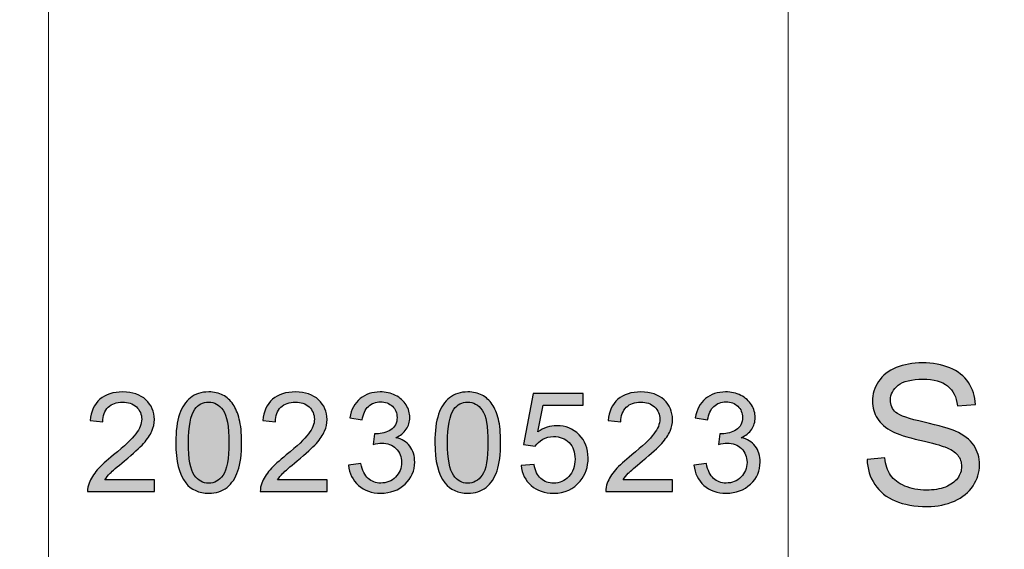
# Model space of a CAD drawing. Header units: millimetres. Extents: x -296 to 295, y -209 to 209.
# Tile 79 of 123: x 111.93 to 124.48, y -184.43 to -177.69. Entities that reach past the tile are written whole.
import ezdxf

# ---------------------------------------------------------------- set-up
doc = ezdxf.new("R2010")
doc.units = ezdxf.units.MM
doc.header["$MEASUREMENT"] = 0
doc.layers.add('layer 1', color=7, linetype='Continuous')

msp = doc.modelspace()

# ---------------------------------------------------------------- hatches: boundary and pattern name
at = {"layer": 'layer 1'}
h = msp.add_hatch(color=250, dxfattribs=at)
edge = h.paths.add_edge_path()
edge.add_spline(control_points=[(122.728, -183.2909), (122.728, -183.2909), (122.9521, -183.2712), (122.9521, -183.2712), (122.9626, -183.3601), (122.9872, -183.4329), (123.0263, -183.4901), (123.0653, -183.5469), (123.1258, -183.593), (123.2075, -183.6284), (123.2894, -183.6634), (123.3816, -183.6811), (123.484, -183.6811), (123.575, -183.6811), (123.6552, -183.6679), (123.7249, -183.6412), (123.7945, -183.6144), (123.8461, -183.5778), (123.8801, -183.5313), (123.9141, -183.4848), (123.9313, -183.4342), (123.9313, -183.3798), (123.9313, -183.3247), (123.9149, -183.2765), (123.8821, -183.235), (123.8494, -183.1938), (123.7953, -183.1592), (123.7198, -183.1308), (123.6715, -183.1127), (123.5646, -183.0839), (123.3989, -183.0448), (123.2331, -183.0057), (123.1173, -182.9691), (123.0511, -182.9345), (122.965, -182.8901), (122.9013, -182.8349), (122.8593, -182.7695), (122.8169, -182.704), (122.796, -182.6304), (122.796, -182.5493), (122.796, -182.4596), (122.822, -182.376), (122.8736, -182.2987), (122.9252, -182.2209), (123.0003, -182.162), (123.0997, -182.1217), (123.1988, -182.0813), (123.3091, -182.0612), (123.4304, -182.0612), (123.5637, -182.0612), (123.6816, -182.0822), (123.7836, -182.1246), (123.8855, -182.1665), (123.964, -182.2287), (124.0189, -182.311), (124.0739, -182.3929), (124.1032, -182.4859), (124.1074, -182.5896), (124.1074, -182.5896), (123.8784, -182.6069), (123.8784, -182.6069), (123.8662, -182.4954), (123.8247, -182.411), (123.7538, -182.3542), (123.6829, -182.297), (123.578, -182.2686), (123.4395, -182.2686), (123.2952, -182.2686), (123.1899, -182.2945), (123.124, -182.3464), (123.0582, -182.3982), (123.0251, -182.4608), (123.0251, -182.5341), (123.0251, -182.5974), (123.0485, -182.6497), (123.0951, -182.6909), (123.1413, -182.7316), (123.2608, -182.774), (123.4546, -182.8168), (123.6485, -182.86), (123.7814, -182.8975), (123.8536, -182.9296), (123.9581, -182.9769), (124.0357, -183.0366), (124.0856, -183.1094), (124.1356, -183.1819), (124.1603, -183.2654), (124.1603, -183.3601), (124.1603, -183.4543), (124.133, -183.5424), (124.0781, -183.6255), (124.0231, -183.7087), (123.9446, -183.7733), (123.8419, -183.8194), (123.7391, -183.8655), (123.6237, -183.8885), (123.4949, -183.8885), (123.3321, -183.8885), (123.1958, -183.8651), (123.0859, -183.8186), (122.9755, -183.7721), (122.8895, -183.7021), (122.827, -183.6083), (122.7641, -183.5148), (122.7314, -183.4091), (122.728, -183.2909)], knot_values=[0, 0, 0, 0, 0.0285714, 0.0285714, 0.0285714, 0.0571429, 0.0571429, 0.0571429, 0.0857143, 0.0857143, 0.0857143, 0.1142857, 0.1142857, 0.1142857, 0.1428571, 0.1428571, 0.1428571, 0.1714286, 0.1714286, 0.1714286, 0.2, 0.2, 0.2, 0.2285714, 0.2285714, 0.2285714, 0.2571429, 0.2571429, 0.2571429, 0.2857143, 0.2857143, 0.2857143, 0.3142857, 0.3142857, 0.3142857, 0.3428571, 0.3428571, 0.3428571, 0.3714286, 0.3714286, 0.3714286, 0.4, 0.4, 0.4, 0.4285714, 0.4285714, 0.4285714, 0.4571429, 0.4571429, 0.4571429, 0.4857143, 0.4857143, 0.4857143, 0.5142857, 0.5142857, 0.5142857, 0.5428571, 0.5428571, 0.5428571, 0.5714286, 0.5714286, 0.5714286, 0.6, 0.6, 0.6, 0.6285714, 0.6285714, 0.6285714, 0.6571429, 0.6571429, 0.6571429, 0.6857143, 0.6857143, 0.6857143, 0.7142857, 0.7142857, 0.7142857, 0.7428571, 0.7428571, 0.7428571, 0.7714286, 0.7714286, 0.7714286, 0.8, 0.8, 0.8, 0.8285714, 0.8285714, 0.8285714, 0.8571429, 0.8571429, 0.8571429, 0.8857143, 0.8857143, 0.8857143, 0.9142857, 0.9142857, 0.9142857, 0.9428571, 0.9428571, 0.9428571, 0.9714286, 0.9714286, 0.9714286, 1, 1, 1, 1], degree=3, periodic=1)
h = msp.add_hatch(color=250, dxfattribs=at)
edge = h.paths.add_edge_path()
edge.add_spline(control_points=[(113.6519, -183.5506), (113.6519, -183.5506), (113.6519, -183.6988), (113.6519, -183.6988), (113.6519, -183.6988), (112.7997, -183.6988), (112.7997, -183.6988), (112.7985, -183.6615), (112.8048, -183.6256), (112.8183, -183.5909), (112.8401, -183.5342), (112.8752, -183.478), (112.9235, -183.423), (112.9717, -183.3681), (113.0406, -183.3046), (113.1302, -183.2325), (113.2695, -183.1199), (113.3642, -183.0309), (113.4137, -182.965), (113.4634, -182.8992), (113.4883, -182.8368), (113.4883, -182.778), (113.4883, -182.7166), (113.4659, -182.6649), (113.4209, -182.6225), (113.376, -182.5805), (113.3173, -182.5593), (113.245, -182.5593), (113.1685, -182.5593), (113.1075, -182.5817), (113.0616, -182.6263), (113.0157, -182.6707), (112.9927, -182.7325), (112.9921, -182.8116), (112.9921, -182.8116), (112.8302, -182.7957), (112.8302, -182.7957), (112.8413, -182.6769), (112.8833, -182.5864), (112.9558, -182.524), (113.0287, -182.4617), (113.126, -182.4306), (113.2485, -182.4306), (113.3721, -182.4306), (113.4701, -182.4641), (113.5419, -182.5314), (113.6142, -182.5987), (113.6502, -182.6822), (113.6502, -182.7816), (113.6502, -182.8321), (113.6397, -182.8818), (113.6184, -182.9306), (113.5974, -182.9797), (113.5623, -183.0312), (113.5135, -183.0853), (113.4643, -183.1391), (113.3831, -183.2134), (113.2699, -183.3075), (113.1748, -183.3857), (113.1137, -183.4386), (113.0868, -183.4666), (113.0598, -183.4945), (113.0376, -183.5224), (113.0199, -183.5506), (113.0199, -183.5506), (113.6519, -183.5506), (113.6519, -183.5506)], knot_values=[0, 0, 0, 0, 0.0454545, 0.0454545, 0.0454545, 0.0909091, 0.0909091, 0.0909091, 0.1363636, 0.1363636, 0.1363636, 0.1818182, 0.1818182, 0.1818182, 0.2272727, 0.2272727, 0.2272727, 0.2727273, 0.2727273, 0.2727273, 0.3181818, 0.3181818, 0.3181818, 0.3636364, 0.3636364, 0.3636364, 0.4090909, 0.4090909, 0.4090909, 0.4545455, 0.4545455, 0.4545455, 0.5, 0.5, 0.5, 0.5454545, 0.5454545, 0.5454545, 0.5909091, 0.5909091, 0.5909091, 0.6363636, 0.6363636, 0.6363636, 0.6818182, 0.6818182, 0.6818182, 0.7272727, 0.7272727, 0.7272727, 0.7727273, 0.7727273, 0.7727273, 0.8181818, 0.8181818, 0.8181818, 0.8636364, 0.8636364, 0.8636364, 0.9090909, 0.9090909, 0.9090909, 0.9545455, 0.9545455, 0.9545455, 1, 1, 1, 1], degree=3, periodic=1)
h = msp.add_hatch(color=250, dxfattribs=at)
edge = h.paths.add_edge_path()
edge.add_spline(control_points=[(113.923, -183.0756), (113.923, -182.9265), (113.9386, -182.806), (113.9696, -182.7148), (114.0011, -182.6234), (114.0476, -182.5531), (114.1093, -182.5041), (114.1708, -182.455), (114.2483, -182.4306), (114.3419, -182.4306), (114.4108, -182.4306), (114.4714, -182.4441), (114.5238, -182.4714), (114.576, -182.4988), (114.6191, -182.5382), (114.6526, -182.5896), (114.6863, -182.6408), (114.7126, -182.7034), (114.7317, -182.7772), (114.7513, -182.851), (114.7609, -182.9506), (114.7609, -183.0756), (114.7609, -183.2237), (114.7453, -183.3437), (114.7144, -183.4348), (114.6835, -183.5262), (114.637, -183.5965), (114.5754, -183.6459), (114.5139, -183.6953), (114.436, -183.72), (114.3419, -183.72), (114.2182, -183.72), (114.1207, -183.6768), (114.05, -183.59), (113.9652, -183.4842), (113.923, -183.3128), (113.923, -183.0756)], knot_values=[0, 0, 0, 0, 0.0833333, 0.0833333, 0.0833333, 0.1666667, 0.1666667, 0.1666667, 0.25, 0.25, 0.25, 0.3333333, 0.3333333, 0.3333333, 0.4166667, 0.4166667, 0.4166667, 0.5, 0.5, 0.5, 0.5833333, 0.5833333, 0.5833333, 0.6666667, 0.6666667, 0.6666667, 0.75, 0.75, 0.75, 0.8333333, 0.8333333, 0.8333333, 0.9166667, 0.9166667, 0.9166667, 1, 1, 1, 1], degree=3, periodic=1)
h = msp.add_hatch(color=250, dxfattribs=at)
edge = h.paths.add_edge_path()
edge.add_spline(control_points=[(115.8517, -183.5506), (115.8517, -183.5506), (115.8517, -183.6988), (115.8517, -183.6988), (115.8517, -183.6988), (114.9995, -183.6988), (114.9995, -183.6988), (114.9983, -183.6615), (115.0046, -183.6256), (115.0181, -183.5909), (115.0399, -183.5342), (115.0749, -183.478), (115.1233, -183.423), (115.1715, -183.3681), (115.2404, -183.3046), (115.33, -183.2325), (115.4693, -183.1199), (115.564, -183.0309), (115.6135, -182.965), (115.6632, -182.8992), (115.6881, -182.8368), (115.6881, -182.778), (115.6881, -182.7166), (115.6657, -182.6649), (115.6207, -182.6225), (115.5758, -182.5805), (115.517, -182.5593), (115.4448, -182.5593), (115.3683, -182.5593), (115.3073, -182.5817), (115.2614, -182.6263), (115.2155, -182.6707), (115.1925, -182.7325), (115.1919, -182.8116), (115.1919, -182.8116), (115.03, -182.7957), (115.03, -182.7957), (115.0411, -182.6769), (115.0831, -182.5864), (115.1556, -182.524), (115.2285, -182.4617), (115.3258, -182.4306), (115.4483, -182.4306), (115.5719, -182.4306), (115.6699, -182.4641), (115.7417, -182.5314), (115.814, -182.5987), (115.85, -182.6822), (115.85, -182.7816), (115.85, -182.8321), (115.8395, -182.8818), (115.8182, -182.9306), (115.7972, -182.9797), (115.7621, -183.0312), (115.7133, -183.0853), (115.6641, -183.1391), (115.5829, -183.2134), (115.4696, -183.3075), (115.3746, -183.3857), (115.3135, -183.4386), (115.2866, -183.4666), (115.2596, -183.4945), (115.2374, -183.5224), (115.2197, -183.5506), (115.2197, -183.5506), (115.8517, -183.5506), (115.8517, -183.5506)], knot_values=[0, 0, 0, 0, 0.0454545, 0.0454545, 0.0454545, 0.0909091, 0.0909091, 0.0909091, 0.1363636, 0.1363636, 0.1363636, 0.1818182, 0.1818182, 0.1818182, 0.2272727, 0.2272727, 0.2272727, 0.2727273, 0.2727273, 0.2727273, 0.3181818, 0.3181818, 0.3181818, 0.3636364, 0.3636364, 0.3636364, 0.4090909, 0.4090909, 0.4090909, 0.4545455, 0.4545455, 0.4545455, 0.5, 0.5, 0.5, 0.5454545, 0.5454545, 0.5454545, 0.5909091, 0.5909091, 0.5909091, 0.6363636, 0.6363636, 0.6363636, 0.6818182, 0.6818182, 0.6818182, 0.7272727, 0.7272727, 0.7272727, 0.7727273, 0.7727273, 0.7727273, 0.8181818, 0.8181818, 0.8181818, 0.8636364, 0.8636364, 0.8636364, 0.9090909, 0.9090909, 0.9090909, 0.9545455, 0.9545455, 0.9545455, 1, 1, 1, 1], degree=3, periodic=1)
h = msp.add_hatch(color=250, dxfattribs=at)
edge = h.paths.add_edge_path()
edge.add_spline(control_points=[(116.1228, -183.3637), (116.1228, -183.3637), (116.281, -183.3425), (116.281, -183.3425), (116.2992, -183.4307), (116.3298, -183.4942), (116.3733, -183.533), (116.4167, -183.5718), (116.4701, -183.5912), (116.5333, -183.5912), (116.6082, -183.5912), (116.6715, -183.5659), (116.7223, -183.5154), (116.7733, -183.4648), (116.7988, -183.4022), (116.7988, -183.3275), (116.7988, -183.2564), (116.7751, -183.1976), (116.7274, -183.1511), (116.6801, -183.105), (116.6199, -183.0817), (116.5465, -183.0817), (116.5165, -183.0817), (116.4793, -183.0876), (116.4347, -183.0991), (116.4347, -183.0991), (116.4524, -182.9633), (116.4524, -182.9633), (116.4629, -182.9644), (116.4716, -182.965), (116.4779, -182.965), (116.5456, -182.965), (116.6061, -182.9477), (116.6604, -182.9133), (116.7143, -182.8789), (116.7413, -182.826), (116.7413, -182.7545), (116.7413, -182.6978), (116.7215, -182.6507), (116.6823, -182.6134), (116.6429, -182.5761), (116.5924, -182.5576), (116.5303, -182.5576), (116.4685, -182.5576), (116.4174, -182.5767), (116.3763, -182.6149), (116.3352, -182.6531), (116.3088, -182.7104), (116.2972, -182.7869), (116.2972, -182.7869), (116.139, -182.7586), (116.139, -182.7586), (116.1584, -182.6546), (116.2022, -182.5737), (116.2708, -182.5164), (116.3391, -182.4591), (116.4245, -182.4306), (116.5264, -182.4306), (116.5966, -182.4306), (116.6613, -182.4453), (116.7203, -182.4749), (116.7796, -182.5043), (116.8249, -182.5446), (116.8561, -182.5955), (116.8875, -182.6466), (116.9031, -182.7007), (116.9031, -182.7581), (116.9031, -182.8124), (116.8881, -182.8618), (116.8584, -182.9065), (116.8285, -182.9512), (116.7841, -182.9868), (116.7257, -183.0132), (116.8019, -183.0303), (116.8609, -183.0661), (116.9031, -183.1205), (116.9451, -183.1746), (116.9661, -183.2428), (116.9661, -183.3243), (116.9661, -183.4345), (116.925, -183.5283), (116.8431, -183.605), (116.7611, -183.6817), (116.6574, -183.72), (116.5321, -183.72), (116.4191, -183.72), (116.3253, -183.6867), (116.2507, -183.6206), (116.1758, -183.5545), (116.1333, -183.4689), (116.1228, -183.3637)], knot_values=[0, 0, 0, 0, 0.0333333, 0.0333333, 0.0333333, 0.0666667, 0.0666667, 0.0666667, 0.1, 0.1, 0.1, 0.1333333, 0.1333333, 0.1333333, 0.1666667, 0.1666667, 0.1666667, 0.2, 0.2, 0.2, 0.2333333, 0.2333333, 0.2333333, 0.2666667, 0.2666667, 0.2666667, 0.3, 0.3, 0.3, 0.3333333, 0.3333333, 0.3333333, 0.3666667, 0.3666667, 0.3666667, 0.4, 0.4, 0.4, 0.4333333, 0.4333333, 0.4333333, 0.4666667, 0.4666667, 0.4666667, 0.5, 0.5, 0.5, 0.5333333, 0.5333333, 0.5333333, 0.5666667, 0.5666667, 0.5666667, 0.6, 0.6, 0.6, 0.6333333, 0.6333333, 0.6333333, 0.6666667, 0.6666667, 0.6666667, 0.7, 0.7, 0.7, 0.7333333, 0.7333333, 0.7333333, 0.7666667, 0.7666667, 0.7666667, 0.8, 0.8, 0.8, 0.8333333, 0.8333333, 0.8333333, 0.8666667, 0.8666667, 0.8666667, 0.9, 0.9, 0.9, 0.9333333, 0.9333333, 0.9333333, 0.9666667, 0.9666667, 0.9666667, 1, 1, 1, 1], degree=3, periodic=1)
h = msp.add_hatch(color=250, dxfattribs=at)
edge = h.paths.add_edge_path()
edge.add_spline(control_points=[(117.2227, -183.0756), (117.2227, -182.9265), (117.2382, -182.806), (117.2693, -182.7148), (117.3008, -182.6234), (117.3473, -182.5531), (117.409, -182.5041), (117.4705, -182.455), (117.548, -182.4306), (117.6416, -182.4306), (117.7105, -182.4306), (117.7711, -182.4441), (117.8235, -182.4714), (117.8757, -182.4988), (117.9188, -182.5382), (117.9523, -182.5896), (117.986, -182.6408), (118.0123, -182.7034), (118.0314, -182.7772), (118.051, -182.851), (118.0606, -182.9506), (118.0606, -183.0756), (118.0606, -183.2237), (118.045, -183.3437), (118.0141, -183.4348), (117.9832, -183.5262), (117.9367, -183.5965), (117.875, -183.6459), (117.8136, -183.6953), (117.7357, -183.72), (117.6416, -183.72), (117.5179, -183.72), (117.4204, -183.6768), (117.3497, -183.59), (117.2649, -183.4842), (117.2227, -183.3128), (117.2227, -183.0756)], knot_values=[0, 0, 0, 0, 0.0833333, 0.0833333, 0.0833333, 0.1666667, 0.1666667, 0.1666667, 0.25, 0.25, 0.25, 0.3333333, 0.3333333, 0.3333333, 0.4166667, 0.4166667, 0.4166667, 0.5, 0.5, 0.5, 0.5833333, 0.5833333, 0.5833333, 0.6666667, 0.6666667, 0.6666667, 0.75, 0.75, 0.75, 0.8333333, 0.8333333, 0.8333333, 0.9166667, 0.9166667, 0.9166667, 1, 1, 1, 1], degree=3, periodic=1)
h = msp.add_hatch(color=250, dxfattribs=at)
edge = h.paths.add_edge_path()
edge.add_spline(control_points=[(118.3225, -183.3672), (118.3225, -183.3672), (118.488, -183.3548), (118.488, -183.3548), (118.5002, -183.4339), (118.5287, -183.4933), (118.5731, -183.5333), (118.6175, -183.573), (118.6717, -183.593), (118.7355, -183.593), (118.8125, -183.593), (118.877, -183.5647), (118.9294, -183.5086), (118.9816, -183.4521), (119.0076, -183.3775), (119.0076, -183.2846), (119.0076, -183.1961), (118.9827, -183.1264), (118.9326, -183.0753), (118.8826, -183.0241), (118.8164, -182.9985), (118.734, -182.9985), (118.6828, -182.9985), (118.6369, -183.01), (118.5961, -183.0329), (118.5557, -183.0559), (118.5239, -183.0856), (118.5005, -183.122), (118.5005, -183.122), (118.3513, -183.1008), (118.3513, -183.1008), (118.3513, -183.1008), (118.4754, -182.4517), (118.4754, -182.4517), (118.4754, -182.4517), (119.1137, -182.4517), (119.1137, -182.4517), (119.1137, -182.4517), (119.1137, -182.5999), (119.1137, -182.5999), (119.1137, -182.5999), (118.6015, -182.5999), (118.6015, -182.5999), (118.6015, -182.5999), (118.5329, -182.9406), (118.5329, -182.9406), (118.6099, -182.8874), (118.6908, -182.8609), (118.7754, -182.8609), (118.8874, -182.8609), (118.9821, -182.8992), (119.0591, -182.9756), (119.1361, -183.052), (119.1748, -183.1502), (119.1748, -183.2702), (119.1748, -183.3845), (119.141, -183.4833), (119.0732, -183.5665), (118.9908, -183.6688), (118.8781, -183.72), (118.7355, -183.72), (118.6186, -183.72), (118.5234, -183.6876), (118.4493, -183.6232), (118.3752, -183.5589), (118.333, -183.4736), (118.3225, -183.3672)], knot_values=[0, 0, 0, 0, 0.0454545, 0.0454545, 0.0454545, 0.0909091, 0.0909091, 0.0909091, 0.1363636, 0.1363636, 0.1363636, 0.1818182, 0.1818182, 0.1818182, 0.2272727, 0.2272727, 0.2272727, 0.2727273, 0.2727273, 0.2727273, 0.3181818, 0.3181818, 0.3181818, 0.3636364, 0.3636364, 0.3636364, 0.4090909, 0.4090909, 0.4090909, 0.4545455, 0.4545455, 0.4545455, 0.5, 0.5, 0.5, 0.5454545, 0.5454545, 0.5454545, 0.5909091, 0.5909091, 0.5909091, 0.6363636, 0.6363636, 0.6363636, 0.6818182, 0.6818182, 0.6818182, 0.7272727, 0.7272727, 0.7272727, 0.7727273, 0.7727273, 0.7727273, 0.8181818, 0.8181818, 0.8181818, 0.8636364, 0.8636364, 0.8636364, 0.9090909, 0.9090909, 0.9090909, 0.9545455, 0.9545455, 0.9545455, 1, 1, 1, 1], degree=3, periodic=1)
h = msp.add_hatch(color=250, dxfattribs=at)
edge = h.paths.add_edge_path()
edge.add_spline(control_points=[(120.2513, -183.5506), (120.2513, -183.5506), (120.2513, -183.6988), (120.2513, -183.6988), (120.2513, -183.6988), (119.3991, -183.6988), (119.3991, -183.6988), (119.3979, -183.6615), (119.4042, -183.6256), (119.4177, -183.5909), (119.4395, -183.5342), (119.4745, -183.478), (119.5229, -183.423), (119.5711, -183.3681), (119.64, -183.3046), (119.7296, -183.2325), (119.8689, -183.1199), (119.9636, -183.0309), (120.0131, -182.965), (120.0628, -182.8992), (120.0877, -182.8368), (120.0877, -182.778), (120.0877, -182.7166), (120.0653, -182.6649), (120.0203, -182.6225), (119.9753, -182.5805), (119.9166, -182.5593), (119.8444, -182.5593), (119.7679, -182.5593), (119.7068, -182.5817), (119.661, -182.6263), (119.6151, -182.6707), (119.5921, -182.7325), (119.5915, -182.8116), (119.5915, -182.8116), (119.4296, -182.7957), (119.4296, -182.7957), (119.4407, -182.6769), (119.4827, -182.5864), (119.5552, -182.524), (119.6281, -182.4617), (119.7254, -182.4306), (119.8479, -182.4306), (119.9715, -182.4306), (120.0694, -182.4641), (120.1413, -182.5314), (120.2136, -182.5987), (120.2496, -182.6822), (120.2496, -182.7816), (120.2496, -182.8321), (120.2391, -182.8818), (120.2178, -182.9306), (120.1968, -182.9797), (120.1617, -183.0312), (120.1129, -183.0853), (120.0637, -183.1391), (119.9825, -183.2134), (119.8692, -183.3075), (119.7742, -183.3857), (119.7131, -183.4386), (119.6862, -183.4666), (119.6591, -183.4945), (119.637, -183.5224), (119.6193, -183.5506), (119.6193, -183.5506), (120.2513, -183.5506), (120.2513, -183.5506)], knot_values=[0, 0, 0, 0, 0.0454545, 0.0454545, 0.0454545, 0.0909091, 0.0909091, 0.0909091, 0.1363636, 0.1363636, 0.1363636, 0.1818182, 0.1818182, 0.1818182, 0.2272727, 0.2272727, 0.2272727, 0.2727273, 0.2727273, 0.2727273, 0.3181818, 0.3181818, 0.3181818, 0.3636364, 0.3636364, 0.3636364, 0.4090909, 0.4090909, 0.4090909, 0.4545455, 0.4545455, 0.4545455, 0.5, 0.5, 0.5, 0.5454545, 0.5454545, 0.5454545, 0.5909091, 0.5909091, 0.5909091, 0.6363636, 0.6363636, 0.6363636, 0.6818182, 0.6818182, 0.6818182, 0.7272727, 0.7272727, 0.7272727, 0.7727273, 0.7727273, 0.7727273, 0.8181818, 0.8181818, 0.8181818, 0.8636364, 0.8636364, 0.8636364, 0.9090909, 0.9090909, 0.9090909, 0.9545455, 0.9545455, 0.9545455, 1, 1, 1, 1], degree=3, periodic=1)
h = msp.add_hatch(color=250, dxfattribs=at)
edge = h.paths.add_edge_path()
edge.add_spline(control_points=[(120.5223, -183.3637), (120.5223, -183.3637), (120.6805, -183.3425), (120.6805, -183.3425), (120.6988, -183.4307), (120.7294, -183.4942), (120.7729, -183.533), (120.8163, -183.5718), (120.8696, -183.5912), (120.9328, -183.5912), (121.0078, -183.5912), (121.0711, -183.5659), (121.1219, -183.5154), (121.1729, -183.4648), (121.1984, -183.4022), (121.1984, -183.3275), (121.1984, -183.2564), (121.1747, -183.1976), (121.127, -183.1511), (121.0797, -183.105), (121.0195, -183.0817), (120.9461, -183.0817), (120.9161, -183.0817), (120.8789, -183.0876), (120.8343, -183.0991), (120.8343, -183.0991), (120.852, -182.9633), (120.852, -182.9633), (120.8625, -182.9644), (120.8712, -182.965), (120.8775, -182.965), (120.9452, -182.965), (121.0057, -182.9477), (121.06, -182.9133), (121.1139, -182.8789), (121.1409, -182.826), (121.1409, -182.7545), (121.1409, -182.6978), (121.1211, -182.6507), (121.0819, -182.6134), (121.0425, -182.5761), (120.992, -182.5576), (120.9299, -182.5576), (120.8681, -182.5576), (120.8169, -182.5767), (120.7759, -182.6149), (120.7348, -182.6531), (120.7084, -182.7104), (120.6968, -182.7869), (120.6968, -182.7869), (120.5385, -182.7586), (120.5385, -182.7586), (120.558, -182.6546), (120.6018, -182.5737), (120.6704, -182.5164), (120.7387, -182.4591), (120.8241, -182.4306), (120.926, -182.4306), (120.9961, -182.4306), (121.0609, -182.4453), (121.1199, -182.4749), (121.1792, -182.5043), (121.2245, -182.5446), (121.2557, -182.5955), (121.2871, -182.6466), (121.3027, -182.7007), (121.3027, -182.7581), (121.3027, -182.8124), (121.2877, -182.8618), (121.258, -182.9065), (121.228, -182.9512), (121.1837, -182.9868), (121.1253, -183.0132), (121.2014, -183.0303), (121.2605, -183.0661), (121.3027, -183.1205), (121.3447, -183.1746), (121.3657, -183.2428), (121.3657, -183.3243), (121.3657, -183.4345), (121.3246, -183.5283), (121.2427, -183.605), (121.1607, -183.6817), (121.057, -183.72), (120.9317, -183.72), (120.8187, -183.72), (120.7249, -183.6867), (120.6503, -183.6206), (120.5753, -183.5545), (120.5328, -183.4689), (120.5223, -183.3637)], knot_values=[0, 0, 0, 0, 0.0333333, 0.0333333, 0.0333333, 0.0666667, 0.0666667, 0.0666667, 0.1, 0.1, 0.1, 0.1333333, 0.1333333, 0.1333333, 0.1666667, 0.1666667, 0.1666667, 0.2, 0.2, 0.2, 0.2333333, 0.2333333, 0.2333333, 0.2666667, 0.2666667, 0.2666667, 0.3, 0.3, 0.3, 0.3333333, 0.3333333, 0.3333333, 0.3666667, 0.3666667, 0.3666667, 0.4, 0.4, 0.4, 0.4333333, 0.4333333, 0.4333333, 0.4666667, 0.4666667, 0.4666667, 0.5, 0.5, 0.5, 0.5333333, 0.5333333, 0.5333333, 0.5666667, 0.5666667, 0.5666667, 0.6, 0.6, 0.6, 0.6333333, 0.6333333, 0.6333333, 0.6666667, 0.6666667, 0.6666667, 0.7, 0.7, 0.7, 0.7333333, 0.7333333, 0.7333333, 0.7666667, 0.7666667, 0.7666667, 0.8, 0.8, 0.8, 0.8333333, 0.8333333, 0.8333333, 0.8666667, 0.8666667, 0.8666667, 0.9, 0.9, 0.9, 0.9333333, 0.9333333, 0.9333333, 0.9666667, 0.9666667, 0.9666667, 1, 1, 1, 1], degree=3, periodic=1)
h = msp.add_hatch(color=250, dxfattribs=at)
edge = h.paths.add_edge_path()
edge.add_spline(control_points=[(114.0847, -183.0761), (114.0847, -183.284), (114.1093, -183.4222), (114.1587, -183.4904), (114.2083, -183.5589), (114.2693, -183.593), (114.3419, -183.593), (114.4144, -183.593), (114.4756, -183.5586), (114.525, -183.4901), (114.5744, -183.4213), (114.599, -183.2834), (114.599, -183.0761), (114.599, -182.8683), (114.5744, -182.7301), (114.525, -182.6619), (114.4759, -182.5934), (114.4141, -182.5593), (114.3401, -182.5593), (114.2676, -182.5593), (114.2094, -182.5896), (114.166, -182.6499), (114.1117, -182.7266), (114.0847, -182.8689), (114.0847, -183.0761)], knot_values=[0, 0, 0, 0, 0.125, 0.125, 0.125, 0.25, 0.25, 0.25, 0.375, 0.375, 0.375, 0.5, 0.5, 0.5, 0.625, 0.625, 0.625, 0.75, 0.75, 0.75, 0.875, 0.875, 0.875, 1, 1, 1, 1], degree=3, periodic=1)
h = msp.add_hatch(color=250, dxfattribs=at)
edge = h.paths.add_edge_path()
edge.add_spline(control_points=[(117.3844, -183.0761), (117.3844, -183.284), (117.409, -183.4222), (117.4584, -183.4904), (117.508, -183.5589), (117.569, -183.593), (117.6416, -183.593), (117.7141, -183.593), (117.7753, -183.5586), (117.8247, -183.4901), (117.8741, -183.4213), (117.8987, -183.2834), (117.8987, -183.0761), (117.8987, -182.8683), (117.8741, -182.7301), (117.8247, -182.6619), (117.7756, -182.5934), (117.7138, -182.5593), (117.6398, -182.5593), (117.5673, -182.5593), (117.5091, -182.5896), (117.4657, -182.6499), (117.4114, -182.7266), (117.3844, -182.8689), (117.3844, -183.0761)], knot_values=[0, 0, 0, 0, 0.125, 0.125, 0.125, 0.25, 0.25, 0.25, 0.375, 0.375, 0.375, 0.5, 0.5, 0.5, 0.625, 0.625, 0.625, 0.75, 0.75, 0.75, 0.875, 0.875, 0.875, 1, 1, 1, 1], degree=3, periodic=1)

# ---------------------------------------------------------------- linework, layer by layer
at = {"layer": 'layer 1', "color": 1, "lineweight": 0}
msp.add_open_spline([(295.3283, 209.2747), (295.3283, 209.2747), (295.3283, -208.9236), (295.3283, -208.9236), (295.3283, -208.9236), (-296.1944, -208.9236), (-296.1944, -208.9236), (-296.1944, -208.9236), (-296.1944, 209.2747), (-296.1944, 209.2747), (-296.1944, 209.2747), (295.3283, 209.2747), (295.3283, 209.2747)], degree=3, knots=[0, 0, 0, 0, 0.25, 0.25, 0.25, 0.5, 0.5, 0.5, 0.75, 0.75, 0.75, 1, 1, 1, 1], dxfattribs=at)
at = {"layer": 'layer 1', "color": 5, "lineweight": 0}
msp.add_open_spline([(-281.2487, 194.7284), (-281.2487, 194.7284), (-281.2487, -197.0649), (-281.2487, -197.0649), (-281.2487, -197.0649), (283.3586, -197.0649), (283.3586, -197.0649)], degree=3, knots=[0, 0, 0, 0, 0.5, 0.5, 0.5, 1, 1, 1, 1], dxfattribs=at)
at = {"layer": 'layer 1', "lineweight": 0}
for points in [[(112.3016, -157.9012), (112.3016, -157.9012), (112.3016, -197.0649), (112.3016, -197.0649)], [(121.7211, -157.9012), (121.7211, -157.9012), (121.7211, -197.0649), (121.7211, -197.0649)]]:
    msp.add_open_spline(points, degree=3, dxfattribs=at)
at = {"layer": 'layer 1', "color": 250}
for points, knots in [([(122.728, -183.2909), (122.728, -183.2909), (122.9521, -183.2712), (122.9521, -183.2712), (122.9626, -183.3601), (122.9872, -183.4329), (123.0263, -183.4901), (123.0653, -183.5469), (123.1258, -183.593), (123.2075, -183.6284), (123.2894, -183.6634), (123.3816, -183.6811), (123.484, -183.6811), (123.575, -183.6811), (123.6552, -183.6679), (123.7249, -183.6412), (123.7945, -183.6144), (123.8461, -183.5778), (123.8801, -183.5313), (123.9141, -183.4848), (123.9313, -183.4342), (123.9313, -183.3798), (123.9313, -183.3247), (123.9149, -183.2765), (123.8821, -183.235), (123.8494, -183.1938), (123.7953, -183.1592), (123.7198, -183.1308), (123.6715, -183.1127), (123.5646, -183.0839), (123.3989, -183.0448), (123.2331, -183.0057), (123.1173, -182.9691), (123.0511, -182.9345), (122.965, -182.8901), (122.9013, -182.8349), (122.8593, -182.7695), (122.8169, -182.704), (122.796, -182.6304), (122.796, -182.5493), (122.796, -182.4596), (122.822, -182.376), (122.8736, -182.2987), (122.9252, -182.2209), (123.0003, -182.162), (123.0997, -182.1217), (123.1988, -182.0813), (123.3091, -182.0612), (123.4304, -182.0612), (123.5637, -182.0612), (123.6816, -182.0822), (123.7836, -182.1246), (123.8855, -182.1665), (123.964, -182.2287), (124.0189, -182.311), (124.0739, -182.3929), (124.1032, -182.4859), (124.1074, -182.5896), (124.1074, -182.5896), (123.8784, -182.6069), (123.8784, -182.6069), (123.8662, -182.4954), (123.8247, -182.411), (123.7538, -182.3542), (123.6829, -182.297), (123.578, -182.2686), (123.4395, -182.2686), (123.2952, -182.2686), (123.1899, -182.2945), (123.124, -182.3464), (123.0582, -182.3982), (123.0251, -182.4608), (123.0251, -182.5341), (123.0251, -182.5974), (123.0485, -182.6497), (123.0951, -182.6909), (123.1413, -182.7316), (123.2608, -182.774), (123.4546, -182.8168), (123.6485, -182.86), (123.7814, -182.8975), (123.8536, -182.9296), (123.9581, -182.9769), (124.0357, -183.0366), (124.0856, -183.1094), (124.1356, -183.1819), (124.1603, -183.2654), (124.1603, -183.3601), (124.1603, -183.4543), (124.133, -183.5424), (124.0781, -183.6255), (124.0231, -183.7087), (123.9446, -183.7733), (123.8419, -183.8194), (123.7391, -183.8655), (123.6237, -183.8885), (123.4949, -183.8885), (123.3321, -183.8885), (123.1958, -183.8651), (123.0859, -183.8186), (122.9755, -183.7721), (122.8895, -183.7021), (122.827, -183.6083), (122.7641, -183.5148), (122.7314, -183.4091), (122.728, -183.2909)], [0, 0, 0, 0, 0.0285714, 0.0285714, 0.0285714, 0.0571429, 0.0571429, 0.0571429, 0.0857143, 0.0857143, 0.0857143, 0.1142857, 0.1142857, 0.1142857, 0.1428571, 0.1428571, 0.1428571, 0.1714286, 0.1714286, 0.1714286, 0.2, 0.2, 0.2, 0.2285714, 0.2285714, 0.2285714, 0.2571429, 0.2571429, 0.2571429, 0.2857143, 0.2857143, 0.2857143, 0.3142857, 0.3142857, 0.3142857, 0.3428571, 0.3428571, 0.3428571, 0.3714286, 0.3714286, 0.3714286, 0.4, 0.4, 0.4, 0.4285714, 0.4285714, 0.4285714, 0.4571429, 0.4571429, 0.4571429, 0.4857143, 0.4857143, 0.4857143, 0.5142857, 0.5142857, 0.5142857, 0.5428571, 0.5428571, 0.5428571, 0.5714286, 0.5714286, 0.5714286, 0.6, 0.6, 0.6, 0.6285714, 0.6285714, 0.6285714, 0.6571429, 0.6571429, 0.6571429, 0.6857143, 0.6857143, 0.6857143, 0.7142857, 0.7142857, 0.7142857, 0.7428571, 0.7428571, 0.7428571, 0.7714286, 0.7714286, 0.7714286, 0.8, 0.8, 0.8, 0.8285714, 0.8285714, 0.8285714, 0.8571429, 0.8571429, 0.8571429, 0.8857143, 0.8857143, 0.8857143, 0.9142857, 0.9142857, 0.9142857, 0.9428571, 0.9428571, 0.9428571, 0.9714286, 0.9714286, 0.9714286, 1, 1, 1, 1]), ([(113.6519, -183.5506), (113.6519, -183.5506), (113.6519, -183.6988), (113.6519, -183.6988), (113.6519, -183.6988), (112.7997, -183.6988), (112.7997, -183.6988), (112.7985, -183.6615), (112.8048, -183.6256), (112.8183, -183.5909), (112.8401, -183.5342), (112.8752, -183.478), (112.9235, -183.423), (112.9717, -183.3681), (113.0406, -183.3046), (113.1302, -183.2325), (113.2695, -183.1199), (113.3642, -183.0309), (113.4137, -182.965), (113.4634, -182.8992), (113.4883, -182.8368), (113.4883, -182.778), (113.4883, -182.7166), (113.4659, -182.6649), (113.4209, -182.6225), (113.376, -182.5805), (113.3173, -182.5593), (113.245, -182.5593), (113.1685, -182.5593), (113.1075, -182.5817), (113.0616, -182.6263), (113.0157, -182.6707), (112.9927, -182.7325), (112.9921, -182.8116), (112.9921, -182.8116), (112.8302, -182.7957), (112.8302, -182.7957), (112.8413, -182.6769), (112.8833, -182.5864), (112.9558, -182.524), (113.0287, -182.4617), (113.126, -182.4306), (113.2485, -182.4306), (113.3721, -182.4306), (113.4701, -182.4641), (113.5419, -182.5314), (113.6142, -182.5987), (113.6502, -182.6822), (113.6502, -182.7816), (113.6502, -182.8321), (113.6397, -182.8818), (113.6184, -182.9306), (113.5974, -182.9797), (113.5623, -183.0312), (113.5135, -183.0853), (113.4643, -183.1391), (113.3831, -183.2134), (113.2699, -183.3075), (113.1748, -183.3857), (113.1137, -183.4386), (113.0868, -183.4666), (113.0598, -183.4945), (113.0376, -183.5224), (113.0199, -183.5506), (113.0199, -183.5506), (113.6519, -183.5506), (113.6519, -183.5506)], [0, 0, 0, 0, 0.0454545, 0.0454545, 0.0454545, 0.0909091, 0.0909091, 0.0909091, 0.1363636, 0.1363636, 0.1363636, 0.1818182, 0.1818182, 0.1818182, 0.2272727, 0.2272727, 0.2272727, 0.2727273, 0.2727273, 0.2727273, 0.3181818, 0.3181818, 0.3181818, 0.3636364, 0.3636364, 0.3636364, 0.4090909, 0.4090909, 0.4090909, 0.4545455, 0.4545455, 0.4545455, 0.5, 0.5, 0.5, 0.5454545, 0.5454545, 0.5454545, 0.5909091, 0.5909091, 0.5909091, 0.6363636, 0.6363636, 0.6363636, 0.6818182, 0.6818182, 0.6818182, 0.7272727, 0.7272727, 0.7272727, 0.7727273, 0.7727273, 0.7727273, 0.8181818, 0.8181818, 0.8181818, 0.8636364, 0.8636364, 0.8636364, 0.9090909, 0.9090909, 0.9090909, 0.9545455, 0.9545455, 0.9545455, 1, 1, 1, 1]), ([(113.923, -183.0756), (113.923, -182.9265), (113.9386, -182.806), (113.9696, -182.7148), (114.0011, -182.6234), (114.0476, -182.5531), (114.1093, -182.5041), (114.1708, -182.455), (114.2483, -182.4306), (114.3419, -182.4306), (114.4108, -182.4306), (114.4714, -182.4441), (114.5238, -182.4714), (114.576, -182.4988), (114.6191, -182.5382), (114.6526, -182.5896), (114.6863, -182.6408), (114.7126, -182.7034), (114.7317, -182.7772), (114.7513, -182.851), (114.7609, -182.9506), (114.7609, -183.0756), (114.7609, -183.2237), (114.7453, -183.3437), (114.7144, -183.4348), (114.6835, -183.5262), (114.637, -183.5965), (114.5754, -183.6459), (114.5139, -183.6953), (114.436, -183.72), (114.3419, -183.72), (114.2182, -183.72), (114.1207, -183.6768), (114.05, -183.59), (113.9652, -183.4842), (113.923, -183.3128), (113.923, -183.0756)], [0, 0, 0, 0, 0.0833333, 0.0833333, 0.0833333, 0.1666667, 0.1666667, 0.1666667, 0.25, 0.25, 0.25, 0.3333333, 0.3333333, 0.3333333, 0.4166667, 0.4166667, 0.4166667, 0.5, 0.5, 0.5, 0.5833333, 0.5833333, 0.5833333, 0.6666667, 0.6666667, 0.6666667, 0.75, 0.75, 0.75, 0.8333333, 0.8333333, 0.8333333, 0.9166667, 0.9166667, 0.9166667, 1, 1, 1, 1]), ([(115.8517, -183.5506), (115.8517, -183.5506), (115.8517, -183.6988), (115.8517, -183.6988), (115.8517, -183.6988), (114.9995, -183.6988), (114.9995, -183.6988), (114.9983, -183.6615), (115.0046, -183.6256), (115.0181, -183.5909), (115.0399, -183.5342), (115.0749, -183.478), (115.1233, -183.423), (115.1715, -183.3681), (115.2404, -183.3046), (115.33, -183.2325), (115.4693, -183.1199), (115.564, -183.0309), (115.6135, -182.965), (115.6632, -182.8992), (115.6881, -182.8368), (115.6881, -182.778), (115.6881, -182.7166), (115.6657, -182.6649), (115.6207, -182.6225), (115.5758, -182.5805), (115.517, -182.5593), (115.4448, -182.5593), (115.3683, -182.5593), (115.3073, -182.5817), (115.2614, -182.6263), (115.2155, -182.6707), (115.1925, -182.7325), (115.1919, -182.8116), (115.1919, -182.8116), (115.03, -182.7957), (115.03, -182.7957), (115.0411, -182.6769), (115.0831, -182.5864), (115.1556, -182.524), (115.2285, -182.4617), (115.3258, -182.4306), (115.4483, -182.4306), (115.5719, -182.4306), (115.6699, -182.4641), (115.7417, -182.5314), (115.814, -182.5987), (115.85, -182.6822), (115.85, -182.7816), (115.85, -182.8321), (115.8395, -182.8818), (115.8182, -182.9306), (115.7972, -182.9797), (115.7621, -183.0312), (115.7133, -183.0853), (115.6641, -183.1391), (115.5829, -183.2134), (115.4696, -183.3075), (115.3746, -183.3857), (115.3135, -183.4386), (115.2866, -183.4666), (115.2596, -183.4945), (115.2374, -183.5224), (115.2197, -183.5506), (115.2197, -183.5506), (115.8517, -183.5506), (115.8517, -183.5506)], [0, 0, 0, 0, 0.0454545, 0.0454545, 0.0454545, 0.0909091, 0.0909091, 0.0909091, 0.1363636, 0.1363636, 0.1363636, 0.1818182, 0.1818182, 0.1818182, 0.2272727, 0.2272727, 0.2272727, 0.2727273, 0.2727273, 0.2727273, 0.3181818, 0.3181818, 0.3181818, 0.3636364, 0.3636364, 0.3636364, 0.4090909, 0.4090909, 0.4090909, 0.4545455, 0.4545455, 0.4545455, 0.5, 0.5, 0.5, 0.5454545, 0.5454545, 0.5454545, 0.5909091, 0.5909091, 0.5909091, 0.6363636, 0.6363636, 0.6363636, 0.6818182, 0.6818182, 0.6818182, 0.7272727, 0.7272727, 0.7272727, 0.7727273, 0.7727273, 0.7727273, 0.8181818, 0.8181818, 0.8181818, 0.8636364, 0.8636364, 0.8636364, 0.9090909, 0.9090909, 0.9090909, 0.9545455, 0.9545455, 0.9545455, 1, 1, 1, 1]), ([(116.1228, -183.3637), (116.1228, -183.3637), (116.281, -183.3425), (116.281, -183.3425), (116.2992, -183.4307), (116.3298, -183.4942), (116.3733, -183.533), (116.4167, -183.5718), (116.4701, -183.5912), (116.5333, -183.5912), (116.6082, -183.5912), (116.6715, -183.5659), (116.7223, -183.5154), (116.7733, -183.4648), (116.7988, -183.4022), (116.7988, -183.3275), (116.7988, -183.2564), (116.7751, -183.1976), (116.7274, -183.1511), (116.6801, -183.105), (116.6199, -183.0817), (116.5465, -183.0817), (116.5165, -183.0817), (116.4793, -183.0876), (116.4347, -183.0991), (116.4347, -183.0991), (116.4524, -182.9633), (116.4524, -182.9633), (116.4629, -182.9644), (116.4716, -182.965), (116.4779, -182.965), (116.5456, -182.965), (116.6061, -182.9477), (116.6604, -182.9133), (116.7143, -182.8789), (116.7413, -182.826), (116.7413, -182.7545), (116.7413, -182.6978), (116.7215, -182.6507), (116.6823, -182.6134), (116.6429, -182.5761), (116.5924, -182.5576), (116.5303, -182.5576), (116.4685, -182.5576), (116.4174, -182.5767), (116.3763, -182.6149), (116.3352, -182.6531), (116.3088, -182.7104), (116.2972, -182.7869), (116.2972, -182.7869), (116.139, -182.7586), (116.139, -182.7586), (116.1584, -182.6546), (116.2022, -182.5737), (116.2708, -182.5164), (116.3391, -182.4591), (116.4245, -182.4306), (116.5264, -182.4306), (116.5966, -182.4306), (116.6613, -182.4453), (116.7203, -182.4749), (116.7796, -182.5043), (116.8249, -182.5446), (116.8561, -182.5955), (116.8875, -182.6466), (116.9031, -182.7007), (116.9031, -182.7581), (116.9031, -182.8124), (116.8881, -182.8618), (116.8584, -182.9065), (116.8285, -182.9512), (116.7841, -182.9868), (116.7257, -183.0132), (116.8019, -183.0303), (116.8609, -183.0661), (116.9031, -183.1205), (116.9451, -183.1746), (116.9661, -183.2428), (116.9661, -183.3243), (116.9661, -183.4345), (116.925, -183.5283), (116.8431, -183.605), (116.7611, -183.6817), (116.6574, -183.72), (116.5321, -183.72), (116.4191, -183.72), (116.3253, -183.6867), (116.2507, -183.6206), (116.1758, -183.5545), (116.1333, -183.4689), (116.1228, -183.3637)], [0, 0, 0, 0, 0.0333333, 0.0333333, 0.0333333, 0.0666667, 0.0666667, 0.0666667, 0.1, 0.1, 0.1, 0.1333333, 0.1333333, 0.1333333, 0.1666667, 0.1666667, 0.1666667, 0.2, 0.2, 0.2, 0.2333333, 0.2333333, 0.2333333, 0.2666667, 0.2666667, 0.2666667, 0.3, 0.3, 0.3, 0.3333333, 0.3333333, 0.3333333, 0.3666667, 0.3666667, 0.3666667, 0.4, 0.4, 0.4, 0.4333333, 0.4333333, 0.4333333, 0.4666667, 0.4666667, 0.4666667, 0.5, 0.5, 0.5, 0.5333333, 0.5333333, 0.5333333, 0.5666667, 0.5666667, 0.5666667, 0.6, 0.6, 0.6, 0.6333333, 0.6333333, 0.6333333, 0.6666667, 0.6666667, 0.6666667, 0.7, 0.7, 0.7, 0.7333333, 0.7333333, 0.7333333, 0.7666667, 0.7666667, 0.7666667, 0.8, 0.8, 0.8, 0.8333333, 0.8333333, 0.8333333, 0.8666667, 0.8666667, 0.8666667, 0.9, 0.9, 0.9, 0.9333333, 0.9333333, 0.9333333, 0.9666667, 0.9666667, 0.9666667, 1, 1, 1, 1]), ([(117.2227, -183.0756), (117.2227, -182.9265), (117.2382, -182.806), (117.2693, -182.7148), (117.3008, -182.6234), (117.3473, -182.5531), (117.409, -182.5041), (117.4705, -182.455), (117.548, -182.4306), (117.6416, -182.4306), (117.7105, -182.4306), (117.7711, -182.4441), (117.8235, -182.4714), (117.8757, -182.4988), (117.9188, -182.5382), (117.9523, -182.5896), (117.986, -182.6408), (118.0123, -182.7034), (118.0314, -182.7772), (118.051, -182.851), (118.0606, -182.9506), (118.0606, -183.0756), (118.0606, -183.2237), (118.045, -183.3437), (118.0141, -183.4348), (117.9832, -183.5262), (117.9367, -183.5965), (117.875, -183.6459), (117.8136, -183.6953), (117.7357, -183.72), (117.6416, -183.72), (117.5179, -183.72), (117.4204, -183.6768), (117.3497, -183.59), (117.2649, -183.4842), (117.2227, -183.3128), (117.2227, -183.0756)], [0, 0, 0, 0, 0.0833333, 0.0833333, 0.0833333, 0.1666667, 0.1666667, 0.1666667, 0.25, 0.25, 0.25, 0.3333333, 0.3333333, 0.3333333, 0.4166667, 0.4166667, 0.4166667, 0.5, 0.5, 0.5, 0.5833333, 0.5833333, 0.5833333, 0.6666667, 0.6666667, 0.6666667, 0.75, 0.75, 0.75, 0.8333333, 0.8333333, 0.8333333, 0.9166667, 0.9166667, 0.9166667, 1, 1, 1, 1]), ([(118.3225, -183.3672), (118.3225, -183.3672), (118.488, -183.3548), (118.488, -183.3548), (118.5002, -183.4339), (118.5287, -183.4933), (118.5731, -183.5333), (118.6175, -183.573), (118.6717, -183.593), (118.7355, -183.593), (118.8125, -183.593), (118.877, -183.5647), (118.9294, -183.5086), (118.9816, -183.4521), (119.0076, -183.3775), (119.0076, -183.2846), (119.0076, -183.1961), (118.9827, -183.1264), (118.9326, -183.0753), (118.8826, -183.0241), (118.8164, -182.9985), (118.734, -182.9985), (118.6828, -182.9985), (118.6369, -183.01), (118.5961, -183.0329), (118.5557, -183.0559), (118.5239, -183.0856), (118.5005, -183.122), (118.5005, -183.122), (118.3513, -183.1008), (118.3513, -183.1008), (118.3513, -183.1008), (118.4754, -182.4517), (118.4754, -182.4517), (118.4754, -182.4517), (119.1137, -182.4517), (119.1137, -182.4517), (119.1137, -182.4517), (119.1137, -182.5999), (119.1137, -182.5999), (119.1137, -182.5999), (118.6015, -182.5999), (118.6015, -182.5999), (118.6015, -182.5999), (118.5329, -182.9406), (118.5329, -182.9406), (118.6099, -182.8874), (118.6908, -182.8609), (118.7754, -182.8609), (118.8874, -182.8609), (118.9821, -182.8992), (119.0591, -182.9756), (119.1361, -183.052), (119.1748, -183.1502), (119.1748, -183.2702), (119.1748, -183.3845), (119.141, -183.4833), (119.0732, -183.5665), (118.9908, -183.6688), (118.8781, -183.72), (118.7355, -183.72), (118.6186, -183.72), (118.5234, -183.6876), (118.4493, -183.6232), (118.3752, -183.5589), (118.333, -183.4736), (118.3225, -183.3672)], [0, 0, 0, 0, 0.0454545, 0.0454545, 0.0454545, 0.0909091, 0.0909091, 0.0909091, 0.1363636, 0.1363636, 0.1363636, 0.1818182, 0.1818182, 0.1818182, 0.2272727, 0.2272727, 0.2272727, 0.2727273, 0.2727273, 0.2727273, 0.3181818, 0.3181818, 0.3181818, 0.3636364, 0.3636364, 0.3636364, 0.4090909, 0.4090909, 0.4090909, 0.4545455, 0.4545455, 0.4545455, 0.5, 0.5, 0.5, 0.5454545, 0.5454545, 0.5454545, 0.5909091, 0.5909091, 0.5909091, 0.6363636, 0.6363636, 0.6363636, 0.6818182, 0.6818182, 0.6818182, 0.7272727, 0.7272727, 0.7272727, 0.7727273, 0.7727273, 0.7727273, 0.8181818, 0.8181818, 0.8181818, 0.8636364, 0.8636364, 0.8636364, 0.9090909, 0.9090909, 0.9090909, 0.9545455, 0.9545455, 0.9545455, 1, 1, 1, 1]), ([(120.2513, -183.5506), (120.2513, -183.5506), (120.2513, -183.6988), (120.2513, -183.6988), (120.2513, -183.6988), (119.3991, -183.6988), (119.3991, -183.6988), (119.3979, -183.6615), (119.4042, -183.6256), (119.4177, -183.5909), (119.4395, -183.5342), (119.4745, -183.478), (119.5229, -183.423), (119.5711, -183.3681), (119.64, -183.3046), (119.7296, -183.2325), (119.8689, -183.1199), (119.9636, -183.0309), (120.0131, -182.965), (120.0628, -182.8992), (120.0877, -182.8368), (120.0877, -182.778), (120.0877, -182.7166), (120.0653, -182.6649), (120.0203, -182.6225), (119.9753, -182.5805), (119.9166, -182.5593), (119.8444, -182.5593), (119.7679, -182.5593), (119.7068, -182.5817), (119.661, -182.6263), (119.6151, -182.6707), (119.5921, -182.7325), (119.5915, -182.8116), (119.5915, -182.8116), (119.4296, -182.7957), (119.4296, -182.7957), (119.4407, -182.6769), (119.4827, -182.5864), (119.5552, -182.524), (119.6281, -182.4617), (119.7254, -182.4306), (119.8479, -182.4306), (119.9715, -182.4306), (120.0694, -182.4641), (120.1413, -182.5314), (120.2136, -182.5987), (120.2496, -182.6822), (120.2496, -182.7816), (120.2496, -182.8321), (120.2391, -182.8818), (120.2178, -182.9306), (120.1968, -182.9797), (120.1617, -183.0312), (120.1129, -183.0853), (120.0637, -183.1391), (119.9825, -183.2134), (119.8692, -183.3075), (119.7742, -183.3857), (119.7131, -183.4386), (119.6862, -183.4666), (119.6591, -183.4945), (119.637, -183.5224), (119.6193, -183.5506), (119.6193, -183.5506), (120.2513, -183.5506), (120.2513, -183.5506)], [0, 0, 0, 0, 0.0454545, 0.0454545, 0.0454545, 0.0909091, 0.0909091, 0.0909091, 0.1363636, 0.1363636, 0.1363636, 0.1818182, 0.1818182, 0.1818182, 0.2272727, 0.2272727, 0.2272727, 0.2727273, 0.2727273, 0.2727273, 0.3181818, 0.3181818, 0.3181818, 0.3636364, 0.3636364, 0.3636364, 0.4090909, 0.4090909, 0.4090909, 0.4545455, 0.4545455, 0.4545455, 0.5, 0.5, 0.5, 0.5454545, 0.5454545, 0.5454545, 0.5909091, 0.5909091, 0.5909091, 0.6363636, 0.6363636, 0.6363636, 0.6818182, 0.6818182, 0.6818182, 0.7272727, 0.7272727, 0.7272727, 0.7727273, 0.7727273, 0.7727273, 0.8181818, 0.8181818, 0.8181818, 0.8636364, 0.8636364, 0.8636364, 0.9090909, 0.9090909, 0.9090909, 0.9545455, 0.9545455, 0.9545455, 1, 1, 1, 1]), ([(120.5223, -183.3637), (120.5223, -183.3637), (120.6805, -183.3425), (120.6805, -183.3425), (120.6988, -183.4307), (120.7294, -183.4942), (120.7729, -183.533), (120.8163, -183.5718), (120.8696, -183.5912), (120.9328, -183.5912), (121.0078, -183.5912), (121.0711, -183.5659), (121.1219, -183.5154), (121.1729, -183.4648), (121.1984, -183.4022), (121.1984, -183.3275), (121.1984, -183.2564), (121.1747, -183.1976), (121.127, -183.1511), (121.0797, -183.105), (121.0195, -183.0817), (120.9461, -183.0817), (120.9161, -183.0817), (120.8789, -183.0876), (120.8343, -183.0991), (120.8343, -183.0991), (120.852, -182.9633), (120.852, -182.9633), (120.8625, -182.9644), (120.8712, -182.965), (120.8775, -182.965), (120.9452, -182.965), (121.0057, -182.9477), (121.06, -182.9133), (121.1139, -182.8789), (121.1409, -182.826), (121.1409, -182.7545), (121.1409, -182.6978), (121.1211, -182.6507), (121.0819, -182.6134), (121.0425, -182.5761), (120.992, -182.5576), (120.9299, -182.5576), (120.8681, -182.5576), (120.8169, -182.5767), (120.7759, -182.6149), (120.7348, -182.6531), (120.7084, -182.7104), (120.6968, -182.7869), (120.6968, -182.7869), (120.5385, -182.7586), (120.5385, -182.7586), (120.558, -182.6546), (120.6018, -182.5737), (120.6704, -182.5164), (120.7387, -182.4591), (120.8241, -182.4306), (120.926, -182.4306), (120.9961, -182.4306), (121.0609, -182.4453), (121.1199, -182.4749), (121.1792, -182.5043), (121.2245, -182.5446), (121.2557, -182.5955), (121.2871, -182.6466), (121.3027, -182.7007), (121.3027, -182.7581), (121.3027, -182.8124), (121.2877, -182.8618), (121.258, -182.9065), (121.228, -182.9512), (121.1837, -182.9868), (121.1253, -183.0132), (121.2014, -183.0303), (121.2605, -183.0661), (121.3027, -183.1205), (121.3447, -183.1746), (121.3657, -183.2428), (121.3657, -183.3243), (121.3657, -183.4345), (121.3246, -183.5283), (121.2427, -183.605), (121.1607, -183.6817), (121.057, -183.72), (120.9317, -183.72), (120.8187, -183.72), (120.7249, -183.6867), (120.6503, -183.6206), (120.5753, -183.5545), (120.5328, -183.4689), (120.5223, -183.3637)], [0, 0, 0, 0, 0.0333333, 0.0333333, 0.0333333, 0.0666667, 0.0666667, 0.0666667, 0.1, 0.1, 0.1, 0.1333333, 0.1333333, 0.1333333, 0.1666667, 0.1666667, 0.1666667, 0.2, 0.2, 0.2, 0.2333333, 0.2333333, 0.2333333, 0.2666667, 0.2666667, 0.2666667, 0.3, 0.3, 0.3, 0.3333333, 0.3333333, 0.3333333, 0.3666667, 0.3666667, 0.3666667, 0.4, 0.4, 0.4, 0.4333333, 0.4333333, 0.4333333, 0.4666667, 0.4666667, 0.4666667, 0.5, 0.5, 0.5, 0.5333333, 0.5333333, 0.5333333, 0.5666667, 0.5666667, 0.5666667, 0.6, 0.6, 0.6, 0.6333333, 0.6333333, 0.6333333, 0.6666667, 0.6666667, 0.6666667, 0.7, 0.7, 0.7, 0.7333333, 0.7333333, 0.7333333, 0.7666667, 0.7666667, 0.7666667, 0.8, 0.8, 0.8, 0.8333333, 0.8333333, 0.8333333, 0.8666667, 0.8666667, 0.8666667, 0.9, 0.9, 0.9, 0.9333333, 0.9333333, 0.9333333, 0.9666667, 0.9666667, 0.9666667, 1, 1, 1, 1]), ([(114.0847, -183.0761), (114.0847, -183.284), (114.1093, -183.4222), (114.1587, -183.4904), (114.2083, -183.5589), (114.2693, -183.593), (114.3419, -183.593), (114.4144, -183.593), (114.4756, -183.5586), (114.525, -183.4901), (114.5744, -183.4213), (114.599, -183.2834), (114.599, -183.0761), (114.599, -182.8683), (114.5744, -182.7301), (114.525, -182.6619), (114.4759, -182.5934), (114.4141, -182.5593), (114.3401, -182.5593), (114.2676, -182.5593), (114.2094, -182.5896), (114.166, -182.6499), (114.1117, -182.7266), (114.0847, -182.8689), (114.0847, -183.0761)], [0, 0, 0, 0, 0.125, 0.125, 0.125, 0.25, 0.25, 0.25, 0.375, 0.375, 0.375, 0.5, 0.5, 0.5, 0.625, 0.625, 0.625, 0.75, 0.75, 0.75, 0.875, 0.875, 0.875, 1, 1, 1, 1]), ([(117.3844, -183.0761), (117.3844, -183.284), (117.409, -183.4222), (117.4584, -183.4904), (117.508, -183.5589), (117.569, -183.593), (117.6416, -183.593), (117.7141, -183.593), (117.7753, -183.5586), (117.8247, -183.4901), (117.8741, -183.4213), (117.8987, -183.2834), (117.8987, -183.0761), (117.8987, -182.8683), (117.8741, -182.7301), (117.8247, -182.6619), (117.7756, -182.5934), (117.7138, -182.5593), (117.6398, -182.5593), (117.5673, -182.5593), (117.5091, -182.5896), (117.4657, -182.6499), (117.4114, -182.7266), (117.3844, -182.8689), (117.3844, -183.0761)], [0, 0, 0, 0, 0.125, 0.125, 0.125, 0.25, 0.25, 0.25, 0.375, 0.375, 0.375, 0.5, 0.5, 0.5, 0.625, 0.625, 0.625, 0.75, 0.75, 0.75, 0.875, 0.875, 0.875, 1, 1, 1, 1])]:
    msp.add_open_spline(points, degree=3, knots=knots, dxfattribs=at)

doc.saveas('drawing.dxf')
